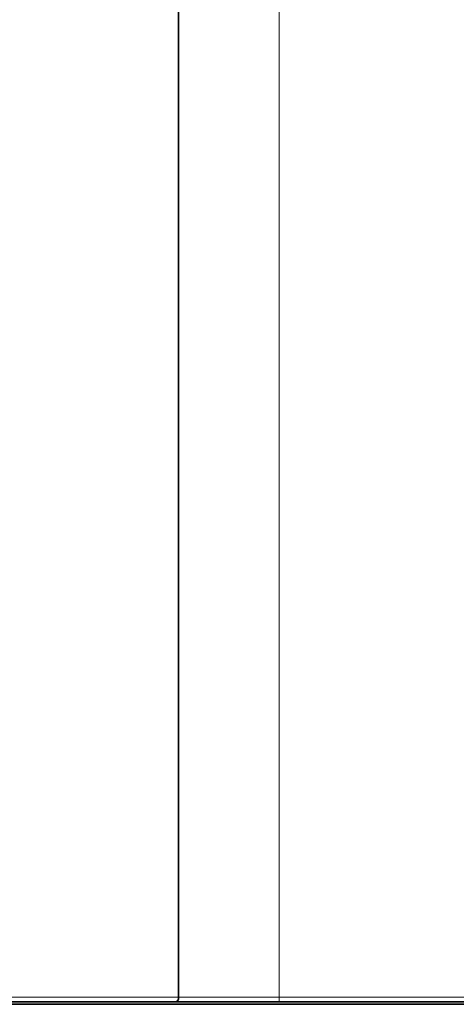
# Model space of a CAD drawing. Header units: millimetres. Extents: x 10 to 830, y 10 to 584.
# Tile 5 of 174: x 282 to 291, y 61 to 82. Entities that reach past the tile are written whole.
import ezdxf

# ---------------------------------------------------------------- set-up
doc = ezdxf.new("R2010")
doc.units = ezdxf.units.MM
doc.header["$LTSCALE"] = 2
doc.layers.add('Sichtbar (ISO)', color=7, linetype='Continuous', lineweight=35)
doc.layers.add('Sichtbar schmal (ISO)', color=7, linetype='Continuous', lineweight=18)

msp = doc.modelspace()

# ---------------------------------------------------------------- linework, layer by layer
at = {"layer": 'Sichtbar (ISO)'}
for p, q in [((304.37804723, 60.98001142), (190.39148969, 60.98001142)), ((278.46294149, 61.03001142), (285.42652676, 61.03001142)), ((287.59919692, 61.03001142), (304.37804722, 61.03001142))]:
    msp.add_line(p, q, dxfattribs=at)
for points, knots in [([(285.49534846, 61.13001142), (285.4968041, 67.81334476), (285.4968041, 74.49667809), (285.4968041, 87.86334476), (285.4968041, 94.54667809), (285.49536453, 101.23001142)], [-4.0104182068, -4.0104182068, -4.0104182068, -4.0104182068, -2.0054182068, -2.0054182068, -0.0004182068, -0.0004182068, -0.0004182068, -0.0004182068]), ([(285.42652927, 61.03001142), (285.42666036, 61.03001142), (285.42685955, 61.03001236), (285.43030072, 61.03004451), (285.43506391, 61.03040396), (285.44560791, 61.03351159), (285.4503125, 61.03565054), (285.4631048, 61.0436551), (285.47060751, 61.05106679), (285.48320732, 61.06950616), (285.4881938, 61.08035234), (285.49503905, 61.10423438), (285.49680669, 61.11706156), (285.49534846, 61.13001142)], [-0.016297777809, -0.016297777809, -0.016297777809, -0.016297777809, -0.016198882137, -0.016198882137, -0.013704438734, -0.013704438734, -0.011601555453, -0.011601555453, -0.007737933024, -0.007737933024, -0.003884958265, -0.003884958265, 0, 0, 0, 0]), ([(285.42652796, 61.03001142), (285.43378326, 61.03001142), (285.44113382, 61.03001142), (285.44857084, 61.03001142), (285.45942724, 61.03001142), (285.4704679, 61.03001142), (285.4816645, 61.03001142), (285.49003401, 61.03001142), (285.49849083, 61.03001142), (285.50708225, 61.03001142), (285.51785781, 61.03001142), (285.52884496, 61.03001142), (285.54013953, 61.03001142), (285.54995929, 61.03001142), (285.56001144, 61.03001142), (285.57034677, 61.03001142), (285.58137703, 61.03001142), (285.59272976, 61.03001142), (285.60446948, 61.03001142), (285.61635651, 61.03001142), (285.62863968, 61.03001142), (285.64138615, 61.03001142), (285.65302361, 61.03001142), (285.66504736, 61.03001142), (285.67750793, 61.03001142), (285.69219126, 61.03001142), (285.70748201, 61.03001142), (285.72341943, 61.03001142), (285.73582052, 61.03001142), (285.74861318, 61.03001142), (285.76181618, 61.03001142), (285.78000105, 61.03001142), (285.79896411, 61.03001142), (285.81870814, 61.03001142), (285.83172194, 61.03001142), (285.84507501, 61.03001142), (285.85876887, 61.03001142), (285.88092197, 61.03001142), (285.90396656, 61.03001142), (285.9279289, 61.03001142), (285.94125132, 61.03001142), (285.95485744, 61.03001142), (285.96875204, 61.03001142), (285.99527794, 61.03001142), (286.02285546, 61.03001142), (286.05157238, 61.03001142), (286.06495352, 61.03001142), (286.07858212, 61.03001142), (286.09246819, 61.03001142), (286.12400855, 61.03001142), (286.15687383, 61.03001142), (286.19125, 61.03001142), (286.20448831, 61.03001142), (286.21795087, 61.03001142), (286.2316475, 61.03001142), (286.26911701, 61.03001142), (286.30834183, 61.03001142), (286.34968473, 61.03001142), (286.36269728, 61.03001142), (286.37591985, 61.03001142), (286.38936382, 61.03001142), (286.43438608, 61.03001142), (286.48189642, 61.03001142), (286.53156853, 61.03001142), (286.54385385, 61.03001142), (286.55627113, 61.03001142), (286.56881517, 61.03001142), (286.62220773, 61.03001143), (286.67791734, 61.03001143), (286.73255202, 61.03001143), (286.74265131, 61.03001143), (286.75271305, 61.03001143), (286.76271461, 61.03001143), (286.81908006, 61.03001143), (286.87355373, 61.03001145), (286.92820689, 61.03001142), (286.93571382, 61.03001142), (286.94322446, 61.03001142), (286.95074393, 61.03001141), (287.00800924, 61.03001137), (287.06577445, 61.03001131), (287.12748036, 61.03001142), (287.13286661, 61.03001143), (287.13828287, 61.03001144), (287.14373155, 61.03001146), (287.21160133, 61.03001161), (287.28449833, 61.03001194), (287.36060988, 61.03001136), (287.43672142, 61.03001078), (287.51604728, 61.03000922), (287.59919692, 61.03001142)], [0.00000027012, 0.00000027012, 0.00000027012, 0.00000027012, 0.02540895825, 0.02540895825, 0.02540895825, 0.0625, 0.0625, 0.0625, 0.09022572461, 0.09022572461, 0.09022572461, 0.125, 0.125, 0.125, 0.15523357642, 0.15523357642, 0.15523357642, 0.1875, 0.1875, 0.1875, 0.22017128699, 0.22017128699, 0.22017128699, 0.25, 0.25, 0.25, 0.28514965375, 0.28514965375, 0.28514965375, 0.3125, 0.3125, 0.3125, 0.35017043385, 0.35017043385, 0.35017043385, 0.375, 0.375, 0.375, 0.41516778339, 0.41516778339, 0.41516778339, 0.4375, 0.4375, 0.4375, 0.48013396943, 0.48013396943, 0.48013396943, 0.5, 0.5, 0.5, 0.5451230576, 0.5451230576, 0.5451230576, 0.5625, 0.5625, 0.5625, 0.61003766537, 0.61003766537, 0.61003766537, 0.625, 0.625, 0.625, 0.67510709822, 0.67510709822, 0.67510709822, 0.6875, 0.6875, 0.6875, 0.74024924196, 0.74024924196, 0.74024924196, 0.75, 0.75, 0.75, 0.80495201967, 0.80495201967, 0.80495201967, 0.8125, 0.8125, 0.8125, 0.86998241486, 0.86998241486, 0.86998241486, 0.875, 0.875, 0.875, 0.9375, 0.9375, 0.9375, 1, 1, 1, 1])]:
    msp.add_open_spline(points, degree=3, knots=knots, dxfattribs=at)
at = {"layer": 'Sichtbar schmal (ISO)'}
for p, q in [((287.59919692, 61.13001142), (287.59919692, 101.23001142)), ((278.46294149, 61.13001142), (285.49534846, 61.13001142)), ((285.49534846, 61.13001142), (287.59919692, 61.13001142)), ((287.59919692, 61.03001142), (287.59919692, 61.13001142)), ((287.59919692, 61.13001142), (304.37804724, 61.13001142))]:
    msp.add_line(p, q, dxfattribs=at)

doc.saveas('drawing.dxf')
